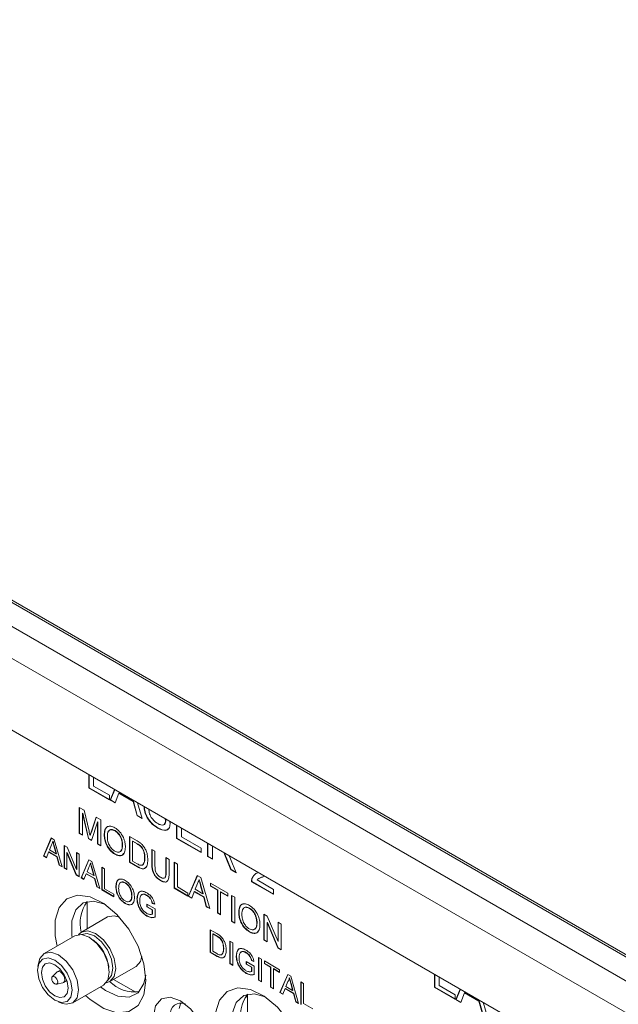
# Model space of a CAD drawing. Header units: millimetres. Extents: x 0 to 1727, y 0 to 1118.
# Tile 40 of 43: x 1368 to 1420, y 891 to 977. Entities that reach past the tile are written whole.
import ezdxf

# ---------------------------------------------------------------- set-up
doc = ezdxf.new("R2010")
doc.units = ezdxf.units.MM
doc.header["$LTSCALE"] = 2

msp = doc.modelspace()

# ---------------------------------------------------------------- linework, layer by layer
at = {"color": 7, "linetype": 'Continuous', "lineweight": 15}
for p, q in [((1280.443, 976.651), (1466.035, 869.511)), ((1280.683, 976.72), (1466.275, 869.58)), ((1278.647, 975.614), (1464.239, 868.474)), ((1463.042, 866.4), (1277.45, 973.54)), ((1270.757, 971.182), (1469.735, 856.314)), ((1472.13, 854.931), (1273.151, 969.799)), ((1374.453, 910.184), (1374.453, 911.319)), ((1374.477, 910.197), (1374.477, 911.305)), ((1374.863, 911.082), (1374.863, 910.334)), ((1374.477, 910.197), (1374.453, 910.184)), ((1376.241, 909.151), (1374.453, 910.184)), ((1376.241, 909.179), (1374.477, 910.197)), ((1374.863, 910.334), (1376.241, 909.538)), ((1376.291, 909.123), (1376.681, 910.033)), ((1376.314, 909.137), (1376.695, 910.024)), ((1376.241, 909.538), (1376.241, 909.151)), ((1377.056, 909.713), (1376.725, 908.872)), ((1377.08, 909.727), (1377.056, 909.713)), ((1378.295, 908.998), (1377.056, 909.713)), ((1378.319, 909.012), (1377.08, 909.727)), ((1373.621, 908.476), (1374.032, 908.239)), ((1373.621, 906.239), (1373.621, 908.476)), ((1373.645, 906.253), (1373.645, 908.462)), ((1376.314, 909.137), (1376.291, 909.123)), ((1376.725, 908.872), (1376.291, 909.123)), ((1376.734, 908.894), (1376.314, 909.137)), ((1378.319, 909.012), (1378.295, 908.998)), ((1378.625, 907.775), (1378.295, 908.998)), ((1378.649, 907.789), (1378.319, 909.012)), ((1378.67, 908.884), (1379.06, 907.524)), ((1373.918, 907.988), (1373.894, 907.974)), ((1374.408, 905.785), (1373.894, 907.974)), ((1373.894, 907.974), (1373.894, 906.082)), ((1374.432, 905.799), (1373.918, 907.988)), ((1374.032, 908.239), (1374.465, 906.419)), ((1374.647, 906.341), (1375.076, 907.636)), ((1374.671, 906.355), (1375.092, 907.627)), ((1375.076, 907.636), (1375.484, 907.401)), ((1378.649, 907.789), (1378.625, 907.775)), ((1379.06, 907.524), (1378.625, 907.775)), ((1379.051, 907.557), (1378.649, 907.789)), ((1375.21, 907.215), (1374.694, 905.62)), ((1375.234, 907.228), (1375.21, 907.215)), ((1375.21, 905.322), (1375.21, 907.215)), ((1375.234, 905.336), (1375.234, 907.228)), ((1375.484, 907.401), (1375.484, 905.164)), ((1380.462, 906.699), (1380.438, 906.685)), ((1381.108, 907.299), (1381.084, 907.285)), ((1381.473, 907.266), (1381.494, 907.071)), ((1382.053, 905.796), (1382.053, 906.932)), ((1382.076, 905.81), (1382.076, 906.918)), ((1382.462, 906.695), (1382.462, 905.947)), ((1370.517, 904.27), (1371.19, 905.839)), ((1370.541, 904.284), (1371.205, 905.831)), ((1371.19, 905.839), (1371.46, 905.683)), ((1373.645, 906.253), (1373.621, 906.239)), ((1373.894, 906.082), (1373.621, 906.239)), ((1373.894, 906.109), (1373.645, 906.253)), ((1374.432, 905.799), (1374.408, 905.785)), ((1374.694, 905.62), (1374.408, 905.785)), ((1374.701, 905.643), (1374.432, 905.799)), ((1374.576, 906.054), (1374.552, 906.04)), ((1374.671, 906.355), (1374.647, 906.341)), ((1375.806, 906.095), (1375.782, 906.081)), ((1376.727, 906.481), (1376.703, 906.467)), ((1377.967, 905.967), (1378.63, 905.585)), ((1377.967, 903.73), (1377.967, 905.967)), ((1377.991, 903.744), (1377.991, 905.953)), ((1382.076, 905.81), (1382.053, 905.796)), ((1384.176, 904.571), (1382.053, 905.796)), ((1384.176, 904.598), (1382.076, 905.81)), ((1382.462, 905.947), (1384.176, 904.958)), ((1371.209, 905.241), (1371.036, 904.799)), ((1371.349, 905.549), (1371.325, 905.535)), ((1371.474, 905.088), (1371.45, 905.074)), ((1371.614, 904.465), (1371.45, 905.074)), ((1371.46, 905.683), (1372.133, 903.338)), ((1371.638, 904.479), (1371.474, 905.088)), ((1372.314, 905.19), (1372.566, 905.045)), ((1372.314, 903.233), (1372.314, 905.19)), ((1372.338, 903.247), (1372.338, 905.177)), ((1372.566, 905.045), (1373.379, 903.115)), ((1375.234, 905.336), (1375.21, 905.322)), ((1375.484, 905.164), (1375.21, 905.322)), ((1375.484, 905.192), (1375.234, 905.336)), ((1377.37, 905.22), (1377.346, 905.206)), ((1378.264, 905.565), (1378.24, 905.551)), ((1378.24, 905.551), (1378.24, 903.831)), ((1378.633, 905.325), (1378.24, 905.551)), ((1378.657, 905.339), (1378.264, 905.565)), ((1378.657, 905.339), (1378.633, 905.325)), ((1378.977, 905.108), (1378.953, 905.094)), ((1384.176, 904.958), (1384.176, 904.571)), ((1384.735, 904.248), (1384.735, 905.383)), ((1384.759, 904.262), (1384.759, 905.369)), ((1385.144, 905.147), (1385.144, 904.011)), ((1370.541, 904.284), (1370.517, 904.27)), ((1370.771, 904.124), (1370.517, 904.27)), ((1370.78, 904.146), (1370.541, 904.284)), ((1370.964, 904.615), (1370.771, 904.124)), ((1370.988, 904.628), (1370.964, 904.615)), ((1371.686, 904.198), (1370.964, 904.615)), ((1371.71, 904.211), (1370.988, 904.628)), ((1371.036, 904.799), (1371.614, 904.465)), ((1371.638, 904.479), (1371.614, 904.465)), ((1371.71, 904.211), (1371.686, 904.198)), ((1371.879, 903.484), (1371.686, 904.198)), ((1371.903, 903.498), (1371.71, 904.211)), ((1372.577, 904.569), (1372.553, 904.556)), ((1373.365, 902.626), (1372.553, 904.556)), ((1372.553, 904.556), (1372.553, 903.095)), ((1373.389, 902.64), (1372.577, 904.569)), ((1373.379, 904.576), (1373.618, 904.438)), ((1373.379, 903.115), (1373.379, 904.576)), ((1373.403, 903.129), (1373.403, 904.562)), ((1373.618, 904.438), (1373.618, 902.48)), ((1376.724, 904.447), (1376.701, 904.433)), ((1379.307, 904.12), (1379.283, 904.106)), ((1379.904, 904.849), (1380.177, 904.691)), ((1379.904, 903.562), (1379.904, 904.849)), ((1379.928, 903.576), (1379.928, 904.835)), ((1380.177, 904.691), (1380.177, 903.419)), ((1381.121, 904.146), (1381.394, 903.989)), ((1381.121, 902.874), (1381.121, 904.146)), ((1381.145, 902.888), (1381.145, 904.133)), ((1384.759, 904.262), (1384.735, 904.248)), ((1385.144, 904.011), (1384.735, 904.248)), ((1385.144, 904.039), (1384.759, 904.262)), ((1386.376, 904.009), (1386.135, 904.575)), ((1386.4, 904.023), (1386.175, 904.552)), ((1386.613, 904.299), (1386.731, 904.022)), ((1371.903, 903.498), (1371.879, 903.484)), ((1372.133, 903.338), (1371.879, 903.484)), ((1372.123, 903.371), (1371.903, 903.498)), ((1372.338, 903.247), (1372.314, 903.233)), ((1372.553, 903.095), (1372.314, 903.233)), ((1372.553, 903.123), (1372.338, 903.247)), ((1373.777, 902.388), (1374.45, 903.957)), ((1373.801, 902.402), (1374.464, 903.949)), ((1374.469, 903.359), (1374.295, 902.917)), ((1374.45, 903.957), (1374.719, 903.802)), ((1374.609, 903.667), (1374.585, 903.654)), ((1374.733, 903.206), (1374.709, 903.193)), ((1374.719, 903.802), (1375.392, 901.456)), ((1374.898, 902.597), (1374.733, 903.206)), ((1375.573, 903.309), (1375.812, 903.171)), ((1375.573, 901.351), (1375.573, 903.309)), ((1375.597, 901.365), (1375.597, 903.295)), ((1377.991, 903.744), (1377.967, 903.73)), ((1378.661, 903.33), (1377.967, 903.73)), ((1378.685, 903.344), (1377.991, 903.744)), ((1378.24, 903.831), (1378.64, 903.6)), ((1378.685, 903.344), (1378.661, 903.33)), ((1379.121, 903.508), (1379.097, 903.494)), ((1379.928, 903.576), (1379.904, 903.562)), ((1381.394, 903.989), (1381.394, 902.702)), ((1381.841, 903.731), (1382.115, 903.573)), ((1381.841, 901.494), (1381.841, 903.731)), ((1381.865, 901.508), (1381.865, 903.717)), ((1382.115, 903.573), (1382.115, 901.594)), ((1386.4, 904.023), (1386.376, 904.009)), ((1386.738, 903.091), (1386.376, 904.009)), ((1386.762, 903.105), (1386.4, 904.023)), ((1386.731, 904.022), (1387.208, 902.82)), ((1373.389, 902.64), (1373.365, 902.626)), ((1373.618, 902.48), (1373.365, 902.626)), ((1373.403, 903.129), (1373.379, 903.115)), ((1373.618, 902.508), (1373.389, 902.64)), ((1373.801, 902.402), (1373.777, 902.388)), ((1374.031, 902.242), (1373.777, 902.388)), ((1374.039, 902.265), (1373.801, 902.402)), ((1374.223, 902.733), (1374.031, 902.242)), ((1374.247, 902.747), (1374.223, 902.733)), ((1374.946, 902.316), (1374.223, 902.733)), ((1374.97, 902.33), (1374.247, 902.747)), ((1374.295, 902.917), (1374.874, 902.583)), ((1374.874, 902.583), (1374.709, 903.193)), ((1374.898, 902.597), (1374.874, 902.583)), ((1375.812, 903.171), (1375.812, 901.439)), ((1381.145, 902.888), (1381.121, 902.874)), ((1383.066, 900.787), (1383.836, 902.579)), ((1383.09, 900.8), (1383.85, 902.571)), ((1383.836, 902.579), (1384.144, 902.402)), ((1384.144, 902.402), (1384.913, 899.721)), ((1386.762, 903.105), (1386.738, 903.091)), ((1387.208, 902.82), (1386.738, 903.091)), ((1387.194, 902.856), (1386.762, 903.105)), ((1389.615, 902.511), (1389.591, 902.497)), ((1374.97, 902.33), (1374.946, 902.316)), ((1375.139, 901.602), (1374.946, 902.316)), ((1375.163, 901.616), (1374.97, 902.33)), ((1375.163, 901.616), (1375.139, 901.602)), ((1375.392, 901.456), (1375.139, 901.602)), ((1375.383, 901.489), (1375.163, 901.616)), ((1376.814, 901.615), (1376.79, 901.602)), ((1377.621, 901.954), (1377.597, 901.94)), ((1380.678, 902.164), (1380.654, 902.151)), ((1381.865, 901.508), (1381.841, 901.494)), ((1383.033, 900.833), (1381.865, 901.508)), ((1382.115, 901.594), (1383.033, 901.064)), ((1383.857, 901.896), (1383.659, 901.391)), ((1384.014, 902.246), (1383.99, 902.232)), ((1384.156, 901.72), (1384.132, 901.706)), ((1384.32, 901.009), (1384.132, 901.706)), ((1384.344, 901.023), (1384.156, 901.72)), ((1384.971, 901.924), (1386.486, 901.05)), ((1384.971, 901.666), (1384.971, 901.924)), ((1384.995, 901.68), (1384.971, 901.666)), ((1385.592, 901.308), (1384.971, 901.666)), ((1384.995, 901.68), (1384.995, 901.91)), ((1385.615, 901.322), (1384.995, 901.68)), ((1388.558, 902.068), (1388.534, 902.054)), ((1390.434, 900.958), (1388.534, 902.054)), ((1390.434, 900.985), (1388.558, 902.068)), ((1388.597, 902.344), (1388.573, 902.33)), ((1389.013, 902.208), (1390.434, 901.388)), ((1389.17, 902.328), (1389.14, 902.311)), ((1375.597, 901.365), (1375.573, 901.351)), ((1376.617, 900.749), (1375.573, 901.351)), ((1376.617, 900.777), (1375.597, 901.365)), ((1375.812, 901.439), (1376.617, 900.975)), ((1376.617, 900.975), (1376.617, 900.749)), ((1378.183, 900.85), (1378.159, 900.836)), ((1379.481, 900.88), (1379.457, 900.866)), ((1383.033, 900.806), (1381.841, 901.494)), ((1383.033, 901.064), (1383.033, 900.806)), ((1383.09, 900.8), (1383.066, 900.787)), ((1383.356, 900.619), (1383.066, 900.787)), ((1383.365, 900.642), (1383.09, 900.8)), ((1383.577, 901.18), (1383.356, 900.619)), ((1383.601, 901.194), (1383.577, 901.18)), ((1384.403, 900.704), (1383.577, 901.18)), ((1384.426, 900.717), (1383.601, 901.194)), ((1383.659, 901.391), (1384.32, 901.009)), ((1384.344, 901.023), (1384.32, 901.009)), ((1384.426, 900.717), (1384.403, 900.704)), ((1384.623, 899.888), (1384.403, 900.704)), ((1384.647, 899.902), (1384.426, 900.717)), ((1385.615, 901.322), (1385.592, 901.308)), ((1385.592, 899.329), (1385.592, 901.308)), ((1385.615, 899.343), (1385.615, 901.322)), ((1385.889, 901.164), (1385.865, 901.15)), ((1386.486, 900.792), (1385.865, 901.15)), ((1385.865, 901.15), (1385.865, 899.171)), ((1386.486, 900.819), (1385.889, 901.164)), ((1386.486, 901.05), (1386.486, 900.792)), ((1386.808, 900.863), (1387.082, 900.706)), ((1386.808, 898.626), (1386.808, 900.863)), ((1386.832, 898.64), (1386.832, 900.849)), ((1387.082, 900.706), (1387.082, 898.469)), ((1390.434, 901.388), (1390.434, 900.958)), ((1374.306, 900.328), (1374.306, 897.983)), ((1377.618, 900.173), (1377.594, 900.16)), ((1378.64, 900.578), (1378.616, 900.564)), ((1379.485, 900.097), (1380.18, 899.696)), ((1379.485, 899.871), (1379.485, 900.097)), ((1379.509, 899.885), (1379.485, 899.871)), ((1379.941, 899.608), (1379.485, 899.871)), ((1379.509, 899.885), (1379.509, 900.083)), ((1379.965, 899.621), (1379.509, 899.885)), ((1379.958, 900.19), (1379.934, 900.176)), ((1380.153, 900.113), (1379.934, 900.176)), ((1380.176, 900.127), (1379.958, 900.19)), ((1384.647, 899.902), (1384.623, 899.888)), ((1384.913, 899.721), (1384.623, 899.888)), ((1384.903, 899.754), (1384.647, 899.902)), ((1376.063, 898.998), (1373.802, 897.693)), ((1379.504, 899.085), (1379.48, 899.071)), ((1379.965, 899.621), (1379.941, 899.608)), ((1379.941, 899.237), (1379.941, 899.608)), ((1379.965, 899.251), (1379.941, 899.237)), ((1379.965, 899.251), (1379.965, 899.621)), ((1380.18, 899.696), (1380.18, 898.971)), ((1385.615, 899.343), (1385.592, 899.329)), ((1385.865, 899.171), (1385.592, 899.329)), ((1385.865, 899.199), (1385.615, 899.343)), ((1387.453, 899.371), (1387.429, 899.357)), ((1388.375, 899.757), (1388.351, 899.743)), ((1389.615, 899.243), (1389.904, 899.077)), ((1389.615, 897.006), (1389.615, 899.243)), ((1389.639, 897.02), (1389.639, 899.229)), ((1389.904, 899.077), (1390.832, 896.871)), ((1386.832, 898.64), (1386.808, 898.626)), ((1387.082, 898.469), (1386.808, 898.626)), ((1387.082, 898.496), (1386.832, 898.64)), ((1389.018, 898.496), (1388.994, 898.482)), ((1389.912, 898.532), (1389.888, 898.518)), ((1390.816, 896.313), (1389.888, 898.518)), ((1389.888, 898.518), (1389.888, 896.849)), ((1390.84, 896.327), (1389.912, 898.532)), ((1390.832, 898.541), (1391.105, 898.383)), ((1390.832, 896.871), (1390.832, 898.541)), ((1390.856, 896.885), (1390.856, 898.527)), ((1391.105, 898.383), (1391.105, 896.146)), ((1373.24, 897.368), (1370.583, 895.834)), ((1384.954, 897.893), (1385.533, 897.559)), ((1384.954, 895.936), (1384.954, 897.893)), ((1384.978, 895.95), (1384.978, 897.88)), ((1385.217, 897.543), (1385.193, 897.53)), ((1385.193, 897.53), (1385.193, 896.024)), ((1385.536, 897.331), (1385.193, 897.53)), ((1385.56, 897.345), (1385.217, 897.543)), ((1385.56, 897.345), (1385.536, 897.331)), ((1388.372, 897.723), (1388.348, 897.709)), ((1374.895, 896.948), (1374.804, 897.021)), ((1385.84, 897.143), (1385.817, 897.129)), ((1386.67, 896.902), (1386.91, 896.764)), ((1386.67, 894.945), (1386.67, 896.902)), ((1386.694, 894.959), (1386.694, 896.889)), ((1386.91, 896.764), (1386.91, 894.807)), ((1389.639, 897.02), (1389.615, 897.006)), ((1389.888, 896.849), (1389.615, 897.006)), ((1389.888, 896.876), (1389.639, 897.02)), ((1390.856, 896.885), (1390.832, 896.871)), ((1384.978, 895.95), (1384.954, 895.936)), ((1385.561, 895.586), (1384.954, 895.936)), ((1385.585, 895.599), (1384.978, 895.95)), ((1385.193, 896.024), (1385.542, 895.822)), ((1385.585, 895.599), (1385.561, 895.586)), ((1385.966, 895.743), (1385.943, 895.73)), ((1386.129, 896.279), (1386.105, 896.265)), ((1387.238, 895.615), (1387.214, 895.601)), ((1388.079, 895.916), (1388.055, 895.903)), ((1390.84, 896.327), (1390.816, 896.313)), ((1391.105, 896.146), (1390.816, 896.313)), ((1391.105, 896.174), (1390.84, 896.327)), ((1370.106, 895.085), (1370.032, 894.706)), ((1376.193, 894.614), (1376.176, 894.729)), ((1376.274, 893.41), (1378.535, 894.716)), ((1386.694, 894.959), (1386.67, 894.945)), ((1386.91, 894.807), (1386.67, 894.945)), ((1386.91, 894.835), (1386.694, 894.959)), ((1388.083, 895.133), (1388.778, 894.732)), ((1388.083, 894.908), (1388.083, 895.133)), ((1388.107, 894.921), (1388.083, 894.908)), ((1388.539, 894.644), (1388.083, 894.908)), ((1388.107, 894.921), (1388.107, 895.12)), ((1388.563, 894.658), (1388.107, 894.921)), ((1388.556, 895.226), (1388.532, 895.213)), ((1388.751, 895.15), (1388.532, 895.213)), ((1388.774, 895.164), (1388.556, 895.226)), ((1388.778, 894.732), (1388.778, 894.008)), ((1389.148, 895.472), (1389.387, 895.334)), ((1389.148, 893.515), (1389.148, 895.472)), ((1389.172, 893.529), (1389.172, 895.458)), ((1389.387, 895.334), (1389.387, 893.377)), ((1389.648, 895.184), (1390.973, 894.419)), ((1389.648, 894.958), (1389.648, 895.184)), ((1389.672, 894.972), (1389.648, 894.958)), ((1390.191, 894.644), (1389.648, 894.958)), ((1389.672, 894.972), (1389.672, 895.17)), ((1390.215, 894.658), (1389.672, 894.972)), ((1371.668, 894.223), (1371.287, 893.811)), ((1372.011, 894.43), (1371.711, 894.258)), ((1388.102, 894.121), (1388.078, 894.108)), ((1388.563, 894.658), (1388.539, 894.644)), ((1388.539, 894.273), (1388.539, 894.644)), ((1388.563, 894.287), (1388.539, 894.273)), ((1388.563, 894.287), (1388.563, 894.658)), ((1390.215, 894.658), (1390.191, 894.644)), ((1390.191, 892.913), (1390.191, 894.644)), ((1390.215, 892.927), (1390.215, 894.658)), ((1390.454, 894.52), (1390.43, 894.506)), ((1390.973, 894.193), (1390.43, 894.506)), ((1390.43, 894.506), (1390.43, 892.775)), ((1390.973, 894.22), (1390.454, 894.52)), ((1390.973, 894.419), (1390.973, 894.193)), ((1391.002, 892.445), (1391.675, 894.013)), ((1391.026, 892.458), (1391.689, 894.005)), ((1391.675, 894.013), (1391.945, 893.858)), ((1391.945, 893.858), (1392.618, 891.512)), ((1404.387, 892.903), (1404.387, 894.038)), ((1404.411, 892.917), (1404.411, 894.024)), ((1371.655, 893.173), (1372.202, 893.297)), ((1372.254, 893.318), (1372.553, 893.491)), ((1373.055, 891.552), (1375.712, 893.086)), ((1376.586, 893.59), (1378.51, 892.48)), ((1389.172, 893.529), (1389.148, 893.515)), ((1389.387, 893.377), (1389.148, 893.515)), ((1389.387, 893.405), (1389.172, 893.529)), ((1391.694, 893.415), (1391.521, 892.973)), ((1391.521, 892.973), (1392.099, 892.639)), ((1391.834, 893.724), (1391.81, 893.71)), ((1391.958, 893.263), (1391.934, 893.249)), ((1392.099, 892.639), (1391.934, 893.249)), ((1392.123, 892.653), (1391.958, 893.263)), ((1392.799, 893.365), (1393.038, 893.227)), ((1392.799, 891.407), (1392.799, 893.365)), ((1392.823, 891.421), (1392.823, 893.351)), ((1393.038, 893.227), (1393.038, 891.495)), ((1404.797, 893.802), (1404.797, 893.054)), ((1404.797, 893.054), (1406.175, 892.258)), ((1388.195, 892.31), (1388.195, 889.965)), ((1390.215, 892.927), (1390.191, 892.913)), ((1390.43, 892.775), (1390.191, 892.913)), ((1390.43, 892.802), (1390.215, 892.927)), ((1391.026, 892.458), (1391.002, 892.445)), ((1391.256, 892.298), (1391.002, 892.445)), ((1391.265, 892.321), (1391.026, 892.458)), ((1391.449, 892.789), (1391.256, 892.298)), ((1391.472, 892.803), (1391.449, 892.789)), ((1392.171, 892.372), (1391.449, 892.789)), ((1392.195, 892.386), (1391.472, 892.803)), ((1392.123, 892.653), (1392.099, 892.639)), ((1392.195, 892.386), (1392.171, 892.372)), ((1392.364, 891.658), (1392.171, 892.372)), ((1392.388, 891.672), (1392.195, 892.386)), ((1404.411, 892.917), (1404.387, 892.903)), ((1406.175, 891.871), (1404.387, 892.903)), ((1406.175, 891.898), (1404.411, 892.917)), ((1406.175, 892.258), (1406.175, 891.871)), ((1406.225, 891.842), (1406.615, 892.752)), ((1406.249, 891.856), (1406.629, 892.744)), ((1406.99, 892.433), (1406.66, 891.591)), ((1407.014, 892.447), (1406.99, 892.433)), ((1408.229, 891.718), (1406.99, 892.433)), ((1408.253, 891.731), (1407.014, 892.447)), ((1371.803, 891.639), (1372.168, 891.514)), ((1382.777, 891.383), (1382.777, 891.465)), ((1387.93, 891.956), (1388.195, 892.109)), ((1392.388, 891.672), (1392.364, 891.658)), ((1392.618, 891.512), (1392.364, 891.658)), ((1392.608, 891.545), (1392.388, 891.672)), ((1393.038, 891.495), (1393.842, 891.031)), ((1406.249, 891.856), (1406.225, 891.842)), ((1406.66, 891.591), (1406.225, 891.842)), ((1406.668, 891.614), (1406.249, 891.856)), ((1408.253, 891.731), (1408.229, 891.718)), ((1408.559, 890.494), (1408.229, 891.718)), ((1408.583, 890.508), (1408.253, 891.731)), ((1408.604, 891.604), (1408.994, 890.243))]:
    msp.add_line(p, q, dxfattribs=at)
at = {"color": 7, "linetype": 'Continuous', "lineweight": 15, "flags": 128}
for points in [[(1371.701, 896.48), (1371.536, 897.361), (1371.536, 898.721), (1371.883, 899.82), (1372.547, 900.561), (1373.467, 900.877), (1374.564, 900.741), (1375.738, 900.165), (1376.887, 899.199), (1377.907, 897.93), (1378.708, 896.471), (1379.219, 894.95), (1379.394, 893.504), (1379.394, 893.504)], [(1375.821, 900.109), (1374.863, 900.368), (1373.972, 900.211), (1373.318, 899.618), (1372.973, 898.655), (1372.973, 897.426), (1373.002, 897.231)], [(1376.063, 898.998), (1376.63, 899.108), (1377.091, 898.981)], [(1373.24, 897.368), (1373.807, 897.478), (1374.476, 897.246), (1375.145, 896.706), (1375.712, 895.941), (1376.091, 895.067), (1376.224, 894.218)], [(1373.553, 897.474), (1373.802, 897.693), (1374.369, 897.803), (1375.038, 897.57), (1375.707, 897.03), (1376.274, 896.265), (1376.653, 895.392), (1376.786, 894.542), (1376.653, 893.847), (1376.274, 893.41), (1375.961, 893.304)], [(1373.817, 897.477), (1374.312, 897.564), (1374.928, 897.349), (1375.545, 896.851), (1376.068, 896.146), (1376.417, 895.341), (1376.54, 894.558), (1376.417, 893.916), (1376.095, 893.531)], [(1370.106, 895.085), (1370.204, 895.398), (1370.583, 895.834), (1371.15, 895.945), (1371.819, 895.712), (1372.488, 895.172), (1373.056, 894.407), (1373.435, 893.534), (1373.568, 892.684), (1373.435, 891.988), (1373.056, 891.552), (1372.488, 891.442), (1372.168, 891.514)], [(1379.035, 895.614), (1378.914, 895.152), (1378.535, 894.716), (1378.535, 894.716)], [(1371.504, 895.245), (1372.078, 894.781), (1372.566, 894.124), (1372.891, 893.374), (1373.005, 892.644), (1372.891, 892.047), (1372.566, 891.672), (1372.078, 891.577), (1371.504, 891.777), (1370.929, 892.241), (1370.442, 892.898), (1370.116, 893.648), (1370.002, 894.378), (1370.116, 894.976), (1370.442, 895.35), (1370.929, 895.445), (1371.504, 895.245)], [(1372.669, 892.838), (1372.581, 892.374), (1372.328, 892.083), (1371.95, 892.01), (1371.504, 892.165), (1371.058, 892.525), (1370.679, 893.035), (1370.427, 893.618), (1370.338, 894.184), (1370.427, 894.648), (1370.679, 894.939), (1371.058, 895.012), (1371.504, 894.857), (1371.95, 894.497), (1372.328, 893.987), (1372.581, 893.405), (1372.669, 892.838)], [(1371.239, 893.664), (1371.26, 893.769), (1371.317, 893.835), (1371.403, 893.851), (1371.504, 893.816), (1371.605, 893.735), (1371.691, 893.619), (1371.748, 893.487), (1371.768, 893.359), (1371.748, 893.253), (1371.691, 893.187), (1371.605, 893.171), (1371.504, 893.206), (1371.403, 893.288), (1371.317, 893.403), (1371.26, 893.535), (1371.239, 893.664)], [(1371.668, 894.223), (1371.711, 894.258), (1371.836, 894.282), (1371.983, 894.231), (1372.129, 894.112), (1372.254, 893.944), (1372.337, 893.753), (1372.366, 893.566), (1372.337, 893.413), (1372.254, 893.318), (1372.202, 893.297)], [(1375.474, 892.949), (1375.895, 892.634), (1376.955, 892.123), (1377.93, 892.054), (1378.713, 892.434), (1379.219, 893.223), (1379.376, 893.95)], [(1376.224, 894.218), (1376.091, 893.522), (1375.712, 893.086), (1375.712, 893.086)], [(1379.394, 893.504), (1379.219, 892.261), (1378.708, 891.33), (1377.907, 890.796), (1376.887, 890.704), (1375.738, 891.065), (1374.564, 891.844), (1374.173, 892.198)], [(1385.591, 888.462), (1385.425, 889.343), (1385.425, 890.703), (1385.773, 891.802), (1386.436, 892.543), (1387.357, 892.859), (1388.453, 892.723), (1389.628, 892.147), (1390.776, 891.181), (1391.796, 889.912), (1392.597, 888.453), (1393.108, 886.932), (1393.284, 885.486), (1393.284, 885.486)], [(1389.71, 892.091), (1388.752, 892.35), (1387.861, 892.192), (1387.208, 891.6), (1386.862, 890.637), (1386.862, 889.408), (1386.892, 889.213)], [(1383.906, 886.108), (1383.281, 886.026), (1382.388, 886.337), (1381.494, 887.058), (1380.737, 888.08), (1380.231, 889.246), (1380.053, 890.381), (1380.231, 891.31), (1380.737, 891.893), (1381.494, 892.04), (1382.388, 891.729), (1383.281, 891.008), (1384.039, 889.986), (1384.545, 888.819), (1384.712, 887.954)], [(1382.421, 891.534), (1382.391, 891.473), (1382.282, 891.066)]]:
    msp.add_lwpolyline(points, dxfattribs=at)
at = {"color": 7, "linetype": 'Continuous', "lineweight": 15}
for centre, radius, start, end in [((1376.861, 898.451), 3.175, 143.80886, 194.06492), ((1372.569, 894.126), 3.657, 9.49116, 50.50354), ((1378.415, 895.546), 3.048, 224.79745, 277.31803), ((1390.743, 890.433), 3.168, 143.53728, 194.0923), ((1382.432, 890.591), 0.94, 68.21122, 184.32781)]:
    msp.add_arc(centre, radius, start, end, dxfattribs=at)
for points, knots in [([(1380.438, 906.685), (1380.269, 906.793), (1379.931, 907.008), (1379.506, 907.534), (1379.267, 908.108), (1379.236, 908.431), (1379.221, 908.592)], [0, 0, 0, 0, 0.280815, 0.559564, 0.77962, 1, 1, 1, 1]), ([(1380.462, 906.699), (1380.293, 906.807), (1379.955, 907.022), (1379.53, 907.548), (1379.291, 908.122), (1379.26, 908.445), (1379.245, 908.606)], [0, 0, 0, 0, 0.280815, 0.559564, 0.77962, 1, 1, 1, 1]), ([(1379.631, 908.356), (1379.648, 908.218), (1379.68, 907.944), (1379.896, 907.541), (1380.16, 907.254), (1380.333, 907.14), (1380.42, 907.083)], [0, 0, 0, 0, 0.280632, 0.558672, 0.779197, 1, 1, 1, 1]), ([(1381.084, 907.285), (1381.083, 907.346), (1381.081, 907.422), (1381.044, 907.502), (1381.036, 907.518)], [0, 0, 0, 0, 0.797984, 1, 1, 1, 1]), ([(1381.108, 907.299), (1381.108, 907.36), (1381.108, 907.424), (1381.078, 907.491), (1381.076, 907.495)], [0, 0, 0, 0, 0.9435869, 1, 1, 1, 1]), ([(1375.782, 906.081), (1375.791, 906.243), (1375.81, 906.567), (1376.036, 906.843), (1376.36, 906.892), (1376.588, 906.782), (1376.702, 906.726)], [0, 0, 0, 0, 0.28057, 0.559575, 0.77956, 1, 1, 1, 1]), ([(1375.806, 906.095), (1375.816, 906.254), (1375.838, 906.572), (1376.011, 906.836), (1376.176, 906.845), (1376.215, 906.848)], [0, 0, 0, 0, 0.434842, 0.867257, 1, 1, 1, 1]), ([(1376.702, 906.726), (1376.844, 906.625), (1377.129, 906.422), (1377.443, 905.924), (1377.597, 905.446), (1377.612, 905.179), (1377.619, 905.046)], [0, 0, 0, 0, 0.279565, 0.558586, 0.779088, 1, 1, 1, 1]), ([(1380.42, 907.083), (1380.508, 907.039), (1380.681, 906.951), (1380.906, 906.945), (1381.054, 907.066), (1381.074, 907.212), (1381.084, 907.285)], [0, 0, 0, 0, 0.280915, 0.560812, 0.780503, 1, 1, 1, 1]), ([(1381.494, 907.071), (1381.47, 906.921), (1381.424, 906.621), (1381.03, 906.422), (1380.663, 906.586), (1380.438, 906.685)], [0, 0, 0, 0, 0.279941, 0.56008, 1, 1, 1, 1]), ([(1381.382, 906.67), (1381.295, 906.602), (1381.062, 906.418), (1380.694, 906.59), (1380.462, 906.699)], [0, 0, 0, 0, 0.370583, 1, 1, 1, 1]), ([(1380.918, 906.986), (1380.923, 906.986), (1380.99, 906.984), (1381.076, 907.087), (1381.097, 907.228), (1381.108, 907.299)], [0, 0, 0, 0, 0.044868, 0.522646, 1, 1, 1, 1]), ([(1374.465, 906.419), (1374.482, 906.349), (1374.511, 906.222), (1374.54, 906.096), (1374.552, 906.04)], [0, 0, 0, 0, 0.5600006, 1, 1, 1, 1]), ([(1374.552, 906.04), (1374.57, 906.097), (1374.601, 906.198), (1374.633, 906.297), (1374.647, 906.341)], [0, 0, 0, 0, 0.559999, 1, 1, 1, 1]), ([(1374.576, 906.054), (1374.594, 906.111), (1374.625, 906.211), (1374.657, 906.311), (1374.671, 906.355)], [0, 0, 0, 0, 0.559999, 1, 1, 1, 1]), ([(1376.701, 904.433), (1376.561, 904.532), (1376.281, 904.731), (1375.971, 905.215), (1375.81, 905.685), (1375.791, 905.949), (1375.782, 906.081)], [0, 0, 0, 0, 0.279601, 0.558765, 0.77931, 1, 1, 1, 1]), ([(1376.724, 904.447), (1376.584, 904.546), (1376.305, 904.745), (1375.995, 905.229), (1375.834, 905.699), (1375.815, 905.963), (1375.806, 906.095)], [0, 0, 0, 0, 0.279601, 0.558765, 0.77931, 1, 1, 1, 1]), ([(1376.703, 906.467), (1376.594, 906.513), (1376.377, 906.605), (1376.079, 906.439), (1376.064, 906.117), (1376.055, 905.92)], [0, 0, 0, 0, 0.280129, 0.559652, 1, 1, 1, 1]), ([(1376.055, 905.92), (1376.061, 905.796), (1376.075, 905.55), (1376.231, 905.168), (1376.455, 904.859), (1376.618, 904.747), (1376.699, 904.692)], [0, 0, 0, 0, 0.280657, 0.559885, 0.779846, 1, 1, 1, 1]), ([(1376.727, 906.481), (1376.622, 906.523), (1376.412, 906.608), (1376.196, 906.549), (1376.175, 906.423), (1376.173, 906.41)], [0, 0, 0, 0, 0.472222, 0.943422, 1, 1, 1, 1]), ([(1377.346, 905.206), (1377.34, 905.332), (1377.326, 905.583), (1377.181, 905.975), (1376.952, 906.294), (1376.786, 906.41), (1376.703, 906.467)], [0, 0, 0, 0, 0.280796, 0.560069, 0.779983, 1, 1, 1, 1]), ([(1377.37, 905.22), (1377.364, 905.346), (1377.35, 905.597), (1377.205, 905.989), (1376.976, 906.307), (1376.81, 906.423), (1376.727, 906.481)], [0, 0, 0, 0, 0.280796, 0.560069, 0.779983, 1, 1, 1, 1]), ([(1371.325, 905.535), (1371.309, 905.475), (1371.28, 905.367), (1371.231, 905.279), (1371.209, 905.241)], [0, 0, 0, 0, 0.5599189, 1, 1, 1, 1]), ([(1371.45, 905.074), (1371.426, 905.16), (1371.385, 905.314), (1371.343, 905.468), (1371.325, 905.535)], [0, 0, 0, 0, 0.559999, 1, 1, 1, 1]), ([(1371.474, 905.088), (1371.45, 905.174), (1371.409, 905.328), (1371.367, 905.482), (1371.349, 905.549)], [0, 0, 0, 0, 0.559999, 1, 1, 1, 1]), ([(1376.699, 904.692), (1376.806, 904.646), (1377.018, 904.555), (1377.238, 904.683), (1377.335, 904.924), (1377.342, 905.112), (1377.346, 905.206)], [0, 0, 0, 0, 0.279099, 0.55819, 0.778807, 1, 1, 1, 1]), ([(1377.619, 905.046), (1377.607, 904.889), (1377.583, 904.576), (1377.357, 904.309), (1377.034, 904.278), (1376.812, 904.381), (1376.701, 904.433)], [0, 0, 0, 0, 0.280352, 0.5595, 0.779634, 1, 1, 1, 1]), ([(1377.095, 904.649), (1377.154, 904.669), (1377.279, 904.711), (1377.357, 904.942), (1377.366, 905.127), (1377.37, 905.22)], [0, 0, 0, 0, 0.308775, 0.653936, 1, 1, 1, 1]), ([(1378.63, 905.585), (1378.694, 905.547), (1378.809, 905.481), (1378.922, 905.393), (1378.972, 905.355)], [0, 0, 0, 0, 0.560192, 1, 1, 1, 1]), ([(1378.953, 905.094), (1378.894, 905.144), (1378.789, 905.235), (1378.681, 905.297), (1378.633, 905.325)], [0, 0, 0, 0, 0.559265, 1, 1, 1, 1]), ([(1378.977, 905.108), (1378.918, 905.158), (1378.813, 905.249), (1378.705, 905.311), (1378.657, 905.339)], [0, 0, 0, 0, 0.559265, 1, 1, 1, 1]), ([(1379.283, 904.106), (1379.275, 904.288), (1379.263, 904.543), (1379.108, 904.899), (1379.005, 905.029), (1378.953, 905.094)], [0, 0, 0, 0, 0.5591504, 0.7800433, 1, 1, 1, 1]), ([(1378.972, 905.355), (1379.029, 905.303), (1379.132, 905.21), (1379.216, 905.087), (1379.254, 905.032)], [0, 0, 0, 0, 0.559853, 1, 1, 1, 1]), ([(1379.307, 904.12), (1379.299, 904.302), (1379.286, 904.557), (1379.132, 904.913), (1379.029, 905.043), (1378.977, 905.108)], [0, 0, 0, 0, 0.5591504, 0.7800433, 1, 1, 1, 1]), ([(1379.254, 905.032), (1379.31, 904.931), (1379.424, 904.729), (1379.535, 904.346), (1379.548, 904.096), (1379.557, 903.943)], [0, 0, 0, 0, 0.279769, 0.559928, 1, 1, 1, 1]), ([(1377.454, 904.483), (1377.42, 904.432), (1377.331, 904.299), (1377.054, 904.296), (1376.834, 904.397), (1376.724, 904.447)], [0, 0, 0, 0, 0.238441, 0.61902, 1, 1, 1, 1]), ([(1379.097, 903.494), (1379.162, 903.581), (1379.278, 903.736), (1379.282, 903.993), (1379.283, 904.106)], [0, 0, 0, 0, 0.557453, 1, 1, 1, 1]), ([(1379.121, 903.508), (1379.186, 903.595), (1379.302, 903.75), (1379.306, 904.006), (1379.307, 904.12)], [0, 0, 0, 0, 0.557453, 1, 1, 1, 1]), ([(1374.585, 903.654), (1374.569, 903.593), (1374.54, 903.485), (1374.491, 903.397), (1374.469, 903.359)], [0, 0, 0, 0, 0.5599189, 1, 1, 1, 1]), ([(1374.709, 903.193), (1374.686, 903.279), (1374.644, 903.432), (1374.603, 903.586), (1374.585, 903.654)], [0, 0, 0, 0, 0.559996, 1, 1, 1, 1]), ([(1374.733, 903.206), (1374.71, 903.293), (1374.668, 903.446), (1374.627, 903.6), (1374.609, 903.667)], [0, 0, 0, 0, 0.559996, 1, 1, 1, 1]), ([(1378.64, 903.6), (1378.734, 903.546), (1378.901, 903.45), (1379.037, 903.481), (1379.097, 903.494)], [0, 0, 0, 0, 0.561853, 1, 1, 1, 1]), ([(1379.557, 903.943), (1379.547, 903.786), (1379.527, 903.471), (1379.33, 903.164), (1378.996, 903.153), (1378.773, 903.271), (1378.661, 903.33)], [0, 0, 0, 0, 0.28084, 0.559951, 0.77907, 1, 1, 1, 1]), ([(1379.396, 903.338), (1379.37, 903.29), (1379.294, 903.155), (1379.015, 903.173), (1378.795, 903.287), (1378.685, 903.344)], [0, 0, 0, 0, 0.211153, 0.603953, 1, 1, 1, 1]), ([(1380.654, 902.151), (1380.531, 902.23), (1380.285, 902.387), (1379.996, 902.818), (1379.913, 903.225), (1379.907, 903.45), (1379.904, 903.562)], [0, 0, 0, 0, 0.280728, 0.557904, 0.778403, 1, 1, 1, 1]), ([(1380.678, 902.164), (1380.555, 902.244), (1380.309, 902.401), (1380.02, 902.832), (1379.937, 903.239), (1379.931, 903.463), (1379.928, 903.576)], [0, 0, 0, 0, 0.280728, 0.557904, 0.778403, 1, 1, 1, 1]), ([(1380.177, 903.419), (1380.178, 903.324), (1380.18, 903.135), (1380.251, 902.828), (1380.438, 902.578), (1380.568, 902.492), (1380.633, 902.45)], [0, 0, 0, 0, 0.281788, 0.560122, 0.779383, 1, 1, 1, 1]), ([(1380.633, 902.45), (1380.689, 902.42), (1380.803, 902.36), (1380.97, 902.333), (1381.12, 902.49), (1381.121, 902.716), (1381.121, 902.874)], [0, 0, 0, 0, 0.18756, 0.374239, 0.559722, 1, 1, 1, 1]), ([(1381.394, 902.702), (1381.392, 902.562), (1381.388, 902.286), (1381.226, 902.013), (1380.94, 902.003), (1380.749, 902.101), (1380.654, 902.151)], [0, 0, 0, 0, 0.281627, 0.559157, 0.778983, 1, 1, 1, 1]), ([(1380.967, 902.371), (1380.972, 902.37), (1381.031, 902.363), (1381.138, 902.52), (1381.142, 902.736), (1381.145, 902.888)], [0, 0, 0, 0, 0.030889, 0.318144, 1, 1, 1, 1]), ([(1388.573, 902.33), (1388.665, 902.488), (1388.804, 902.73), (1389.044, 902.817), (1389.128, 902.847)], [0, 0, 0, 0, 0.652518, 1, 1, 1, 1]), ([(1388.597, 902.344), (1388.685, 902.507), (1388.794, 902.709), (1388.984, 902.786), (1389.02, 902.801)], [0, 0, 0, 0, 0.8077253, 1, 1, 1, 1]), ([(1389.591, 902.497), (1389.522, 902.471), (1389.408, 902.428), (1389.25, 902.366), (1389.119, 902.308), (1389.048, 902.242), (1389.013, 902.208)], [0, 0, 0, 0, 0.3400363, 0.5600627, 0.7800862, 1, 1, 1, 1]), ([(1389.615, 902.511), (1389.546, 902.485), (1389.432, 902.441), (1389.28, 902.385), (1389.203, 902.344), (1389.168, 902.325)], [0, 0, 0, 0, 0.456702, 0.752219, 1, 1, 1, 1]), ([(1376.79, 901.602), (1376.799, 901.744), (1376.815, 902.027), (1377.013, 902.269), (1377.296, 902.311), (1377.496, 902.215), (1377.595, 902.166)], [0, 0, 0, 0, 0.28057, 0.559578, 0.779561, 1, 1, 1, 1]), ([(1377.594, 900.16), (1377.472, 900.246), (1377.227, 900.42), (1376.956, 900.844), (1376.815, 901.255), (1376.799, 901.486), (1376.79, 901.602)], [0, 0, 0, 0, 0.279598, 0.558764, 0.779311, 1, 1, 1, 1]), ([(1376.814, 901.615), (1376.824, 901.755), (1376.842, 902.033), (1376.999, 902.267), (1377.15, 902.275), (1377.19, 902.277)], [0, 0, 0, 0, 0.424755, 0.847144, 1, 1, 1, 1]), ([(1377.618, 900.173), (1377.496, 900.26), (1377.251, 900.434), (1376.98, 900.858), (1376.839, 901.269), (1376.823, 901.5), (1376.814, 901.615)], [0, 0, 0, 0, 0.279598, 0.558764, 0.779311, 1, 1, 1, 1]), ([(1377.597, 901.94), (1377.502, 901.98), (1377.311, 902.06), (1377.05, 901.915), (1377.037, 901.633), (1377.029, 901.46)], [0, 0, 0, 0, 0.280126, 0.559653, 1, 1, 1, 1]), ([(1377.621, 901.954), (1377.523, 901.997), (1377.344, 902.078), (1377.229, 901.986), (1377.177, 901.944)], [0, 0, 0, 0, 0.546482, 1, 1, 1, 1]), ([(1377.595, 902.166), (1377.72, 902.077), (1377.969, 901.9), (1378.244, 901.465), (1378.379, 901.046), (1378.392, 900.813), (1378.398, 900.696)], [0, 0, 0, 0, 0.279567, 0.558583, 0.779088, 1, 1, 1, 1]), ([(1378.159, 900.836), (1378.154, 900.946), (1378.142, 901.166), (1378.015, 901.509), (1377.815, 901.788), (1377.669, 901.889), (1377.597, 901.94)], [0, 0, 0, 0, 0.280798, 0.560069, 0.779982, 1, 1, 1, 1]), ([(1378.183, 900.85), (1378.178, 900.96), (1378.166, 901.18), (1378.039, 901.523), (1377.839, 901.802), (1377.693, 901.903), (1377.621, 901.954)], [0, 0, 0, 0, 0.280798, 0.560069, 0.779982, 1, 1, 1, 1]), ([(1381.303, 902.198), (1381.276, 902.144), (1381.211, 902.01), (1380.96, 902.021), (1380.772, 902.117), (1380.678, 902.164)], [0, 0, 0, 0, 0.252912, 0.625448, 1, 1, 1, 1]), ([(1383.99, 902.232), (1383.971, 902.163), (1383.938, 902.04), (1383.882, 901.94), (1383.857, 901.896)], [0, 0, 0, 0, 0.559911, 1, 1, 1, 1]), ([(1384.132, 901.706), (1384.105, 901.804), (1384.058, 901.98), (1384.01, 902.155), (1383.99, 902.232)], [0, 0, 0, 0, 0.560005, 1, 1, 1, 1]), ([(1384.156, 901.72), (1384.129, 901.818), (1384.082, 901.993), (1384.034, 902.169), (1384.014, 902.246)], [0, 0, 0, 0, 0.560005, 1, 1, 1, 1]), ([(1388.534, 902.054), (1388.536, 902.111), (1388.537, 902.211), (1388.562, 902.294), (1388.573, 902.33)], [0, 0, 0, 0, 0.559956, 1, 1, 1, 1]), ([(1388.558, 902.068), (1388.559, 902.125), (1388.561, 902.225), (1388.586, 902.308), (1388.597, 902.344)], [0, 0, 0, 0, 0.559956, 1, 1, 1, 1]), ([(1377.029, 901.46), (1377.035, 901.352), (1377.047, 901.137), (1377.183, 900.802), (1377.38, 900.533), (1377.522, 900.435), (1377.593, 900.386)], [0, 0, 0, 0, 0.280657, 0.559885, 0.77985, 1, 1, 1, 1]), ([(1377.593, 900.386), (1377.686, 900.346), (1377.872, 900.266), (1378.065, 900.379), (1378.149, 900.59), (1378.156, 900.754), (1378.159, 900.836)], [0, 0, 0, 0, 0.2791, 0.558194, 0.778808, 1, 1, 1, 1]), ([(1378.398, 900.696), (1378.388, 900.559), (1378.366, 900.285), (1378.169, 900.051), (1377.886, 900.024), (1377.692, 900.114), (1377.594, 900.16)], [0, 0, 0, 0, 0.280352, 0.5595, 0.779636, 1, 1, 1, 1]), ([(1377.942, 900.351), (1377.994, 900.368), (1378.104, 900.405), (1378.172, 900.607), (1378.18, 900.769), (1378.183, 900.85)], [0, 0, 0, 0, 0.308778, 0.653936, 1, 1, 1, 1]), ([(1378.616, 900.564), (1378.628, 900.705), (1378.653, 900.986), (1378.857, 901.232), (1379.158, 901.239), (1379.36, 901.139), (1379.461, 901.089)], [0, 0, 0, 0, 0.280344, 0.5593096, 0.779318, 1, 1, 1, 1]), ([(1378.64, 900.578), (1378.653, 900.716), (1378.68, 900.992), (1378.837, 901.228), (1378.99, 901.222), (1379.026, 901.221)], [0, 0, 0, 0, 0.43351, 0.864889, 1, 1, 1, 1]), ([(1378.918, 900.791), (1378.897, 900.731), (1378.861, 900.625), (1378.857, 900.494), (1378.855, 900.436)], [0, 0, 0, 0, 0.559778, 1, 1, 1, 1]), ([(1379.457, 900.866), (1379.393, 900.899), (1379.267, 900.964), (1379.103, 900.971), (1378.985, 900.906), (1378.94, 900.829), (1378.918, 900.791)], [0, 0, 0, 0, 0.280277, 0.559955, 0.779846, 1, 1, 1, 1]), ([(1379.481, 900.88), (1379.418, 900.912), (1379.292, 900.976), (1379.131, 900.989), (1379.061, 900.94), (1379.033, 900.92)], [0, 0, 0, 0, 0.376552, 0.752298, 1, 1, 1, 1]), ([(1379.934, 900.176), (1379.915, 900.254), (1379.877, 900.41), (1379.712, 900.687), (1379.554, 900.798), (1379.457, 900.866)], [0, 0, 0, 0, 0.281602, 0.560887, 1, 1, 1, 1]), ([(1379.461, 901.089), (1379.548, 901.032), (1379.722, 900.918), (1379.948, 900.665), (1380.092, 900.375), (1380.132, 900.201), (1380.153, 900.113)], [0, 0, 0, 0, 0.280399, 0.559856, 0.779461, 1, 1, 1, 1]), ([(1379.958, 900.19), (1379.939, 900.268), (1379.901, 900.424), (1379.736, 900.701), (1379.578, 900.812), (1379.481, 900.88)], [0, 0, 0, 0, 0.281602, 0.560887, 1, 1, 1, 1]), ([(1378.268, 900.218), (1378.235, 900.168), (1378.154, 900.046), (1377.907, 900.041), (1377.715, 900.129), (1377.618, 900.173)], [0, 0, 0, 0, 0.258474, 0.629045, 1, 1, 1, 1]), ([(1379.48, 899.071), (1379.351, 899.16), (1379.095, 899.336), (1378.791, 899.766), (1378.639, 900.201), (1378.624, 900.443), (1378.616, 900.564)], [0, 0, 0, 0, 0.280193, 0.5590184, 0.7792804, 1, 1, 1, 1]), ([(1379.504, 899.085), (1379.375, 899.173), (1379.119, 899.35), (1378.815, 899.779), (1378.663, 900.215), (1378.648, 900.457), (1378.64, 900.578)], [0, 0, 0, 0, 0.280193, 0.5590184, 0.7792804, 1, 1, 1, 1]), ([(1378.855, 900.436), (1378.86, 900.322), (1378.87, 900.095), (1379.012, 899.734), (1379.234, 899.464), (1379.385, 899.36), (1379.46, 899.308)], [0, 0, 0, 0, 0.28081, 0.559487, 0.779458, 1, 1, 1, 1]), ([(1387.429, 899.357), (1387.439, 899.519), (1387.458, 899.843), (1387.684, 900.119), (1388.007, 900.168), (1388.235, 900.058), (1388.349, 900.002)], [0, 0, 0, 0, 0.28057, 0.559575, 0.779564, 1, 1, 1, 1]), ([(1387.453, 899.371), (1387.464, 899.53), (1387.485, 899.847), (1387.659, 900.112), (1387.824, 900.121), (1387.862, 900.124)], [0, 0, 0, 0, 0.434842, 0.867257, 1, 1, 1, 1]), ([(1388.351, 899.743), (1388.242, 899.789), (1388.025, 899.881), (1387.727, 899.715), (1387.712, 899.393), (1387.703, 899.196)], [0, 0, 0, 0, 0.280123, 0.559651, 1, 1, 1, 1]), ([(1388.375, 899.757), (1388.27, 899.799), (1388.06, 899.884), (1387.844, 899.825), (1387.823, 899.699), (1387.821, 899.686)], [0, 0, 0, 0, 0.472213, 0.943422, 1, 1, 1, 1]), ([(1388.349, 900.002), (1388.492, 899.901), (1388.777, 899.698), (1389.091, 899.2), (1389.245, 898.722), (1389.26, 898.455), (1389.267, 898.322)], [0, 0, 0, 0, 0.279565, 0.558585, 0.779088, 1, 1, 1, 1]), ([(1379.46, 899.308), (1379.558, 899.265), (1379.734, 899.188), (1379.878, 899.222), (1379.941, 899.237)], [0, 0, 0, 0, 0.559421, 1, 1, 1, 1]), ([(1380.18, 898.971), (1380.061, 898.945), (1379.849, 898.898), (1379.593, 899.018), (1379.48, 899.071)], [0, 0, 0, 0, 0.559914, 1, 1, 1, 1]), ([(1380.204, 898.985), (1380.085, 898.959), (1379.873, 898.912), (1379.617, 899.032), (1379.504, 899.085)], [0, 0, 0, 0, 0.559914, 1, 1, 1, 1]), ([(1388.348, 897.709), (1388.208, 897.808), (1387.929, 898.007), (1387.619, 898.491), (1387.458, 898.961), (1387.439, 899.225), (1387.429, 899.357)], [0, 0, 0, 0, 0.2796, 0.558766, 0.779311, 1, 1, 1, 1]), ([(1388.372, 897.723), (1388.232, 897.822), (1387.953, 898.02), (1387.643, 898.505), (1387.482, 898.975), (1387.463, 899.239), (1387.453, 899.371)], [0, 0, 0, 0, 0.2796, 0.558766, 0.779311, 1, 1, 1, 1]), ([(1387.703, 899.196), (1387.709, 899.072), (1387.722, 898.826), (1387.878, 898.443), (1388.103, 898.135), (1388.266, 898.023), (1388.347, 897.968)], [0, 0, 0, 0, 0.280657, 0.559886, 0.779852, 1, 1, 1, 1]), ([(1388.994, 898.482), (1388.987, 898.608), (1388.974, 898.859), (1388.829, 899.251), (1388.6, 899.57), (1388.434, 899.685), (1388.351, 899.743)], [0, 0, 0, 0, 0.280796, 0.560069, 0.779983, 1, 1, 1, 1]), ([(1389.018, 898.496), (1389.011, 898.622), (1388.998, 898.873), (1388.853, 899.264), (1388.624, 899.583), (1388.458, 899.699), (1388.375, 899.757)], [0, 0, 0, 0, 0.280796, 0.560069, 0.779983, 1, 1, 1, 1]), ([(1388.347, 897.968), (1388.453, 897.922), (1388.666, 897.831), (1388.886, 897.959), (1388.982, 898.2), (1388.99, 898.388), (1388.994, 898.482)], [0, 0, 0, 0, 0.279099, 0.55819, 0.778807, 1, 1, 1, 1]), ([(1389.267, 898.322), (1389.255, 898.165), (1389.23, 897.852), (1389.005, 897.585), (1388.682, 897.553), (1388.46, 897.657), (1388.348, 897.709)], [0, 0, 0, 0, 0.2803534, 0.5595022, 0.7796377, 1, 1, 1, 1]), ([(1388.743, 897.925), (1388.802, 897.945), (1388.927, 897.987), (1389.005, 898.218), (1389.014, 898.403), (1389.018, 898.496)], [0, 0, 0, 0, 0.30877, 0.653934, 1, 1, 1, 1]), ([(1385.533, 897.559), (1385.59, 897.526), (1385.69, 897.468), (1385.789, 897.391), (1385.833, 897.358)], [0, 0, 0, 0, 0.560165, 1, 1, 1, 1]), ([(1385.817, 897.129), (1385.765, 897.173), (1385.673, 897.253), (1385.578, 897.307), (1385.536, 897.331)], [0, 0, 0, 0, 0.5592421, 1, 1, 1, 1]), ([(1385.84, 897.143), (1385.789, 897.187), (1385.697, 897.266), (1385.602, 897.321), (1385.56, 897.345)], [0, 0, 0, 0, 0.5592421, 1, 1, 1, 1]), ([(1385.833, 897.358), (1385.883, 897.312), (1385.973, 897.231), (1386.047, 897.123), (1386.079, 897.075)], [0, 0, 0, 0, 0.55984, 1, 1, 1, 1]), ([(1389.102, 897.759), (1389.068, 897.708), (1388.979, 897.575), (1388.702, 897.572), (1388.482, 897.672), (1388.372, 897.723)], [0, 0, 0, 0, 0.238443, 0.619025, 1, 1, 1, 1]), ([(1386.105, 896.265), (1386.098, 896.424), (1386.087, 896.647), (1385.952, 896.959), (1385.862, 897.073), (1385.817, 897.129)], [0, 0, 0, 0, 0.55915, 0.780036, 1, 1, 1, 1]), ([(1386.129, 896.279), (1386.122, 896.438), (1386.111, 896.661), (1385.976, 896.973), (1385.886, 897.086), (1385.84, 897.143)], [0, 0, 0, 0, 0.55915, 0.780036, 1, 1, 1, 1]), ([(1386.079, 897.075), (1386.129, 896.987), (1386.229, 896.81), (1386.326, 896.475), (1386.337, 896.256), (1386.345, 896.123)], [0, 0, 0, 0, 0.279769, 0.559931, 1, 1, 1, 1]), ([(1385.542, 895.822), (1385.624, 895.775), (1385.771, 895.69), (1385.89, 895.718), (1385.943, 895.73)], [0, 0, 0, 0, 0.56187, 1, 1, 1, 1]), ([(1386.345, 896.123), (1386.336, 895.985), (1386.319, 895.709), (1386.146, 895.441), (1385.854, 895.431), (1385.659, 895.534), (1385.561, 895.586)], [0, 0, 0, 0, 0.28084, 0.55995, 0.779068, 1, 1, 1, 1]), ([(1386.218, 895.609), (1386.192, 895.561), (1386.124, 895.436), (1385.874, 895.449), (1385.681, 895.549), (1385.585, 895.599)], [0, 0, 0, 0, 0.2326495, 0.6147438, 1, 1, 1, 1]), ([(1385.943, 895.73), (1385.999, 895.805), (1386.101, 895.941), (1386.104, 896.166), (1386.105, 896.265)], [0, 0, 0, 0, 0.557455, 1, 1, 1, 1]), ([(1385.966, 895.743), (1386.023, 895.819), (1386.125, 895.955), (1386.128, 896.179), (1386.129, 896.279)], [0, 0, 0, 0, 0.557455, 1, 1, 1, 1]), ([(1387.214, 895.601), (1387.226, 895.742), (1387.251, 896.023), (1387.455, 896.269), (1387.756, 896.275), (1387.958, 896.176), (1388.059, 896.126)], [0, 0, 0, 0, 0.280345, 0.559309, 0.779318, 1, 1, 1, 1]), ([(1388.078, 894.108), (1387.949, 894.196), (1387.693, 894.373), (1387.389, 894.802), (1387.237, 895.238), (1387.222, 895.48), (1387.214, 895.601)], [0, 0, 0, 0, 0.2801975, 0.5590184, 0.7792801, 1, 1, 1, 1]), ([(1387.238, 895.615), (1387.251, 895.753), (1387.278, 896.028), (1387.435, 896.264), (1387.588, 896.259), (1387.624, 896.257)], [0, 0, 0, 0, 0.433513, 0.864889, 1, 1, 1, 1]), ([(1388.102, 894.121), (1387.973, 894.21), (1387.717, 894.387), (1387.413, 894.816), (1387.261, 895.252), (1387.246, 895.494), (1387.238, 895.615)], [0, 0, 0, 0, 0.2801975, 0.5590184, 0.7792801, 1, 1, 1, 1]), ([(1387.516, 895.827), (1387.495, 895.768), (1387.459, 895.662), (1387.455, 895.531), (1387.453, 895.473)], [0, 0, 0, 0, 0.559776, 1, 1, 1, 1]), ([(1388.055, 895.903), (1387.991, 895.935), (1387.865, 896), (1387.701, 896.008), (1387.583, 895.943), (1387.538, 895.866), (1387.516, 895.827)], [0, 0, 0, 0, 0.280276, 0.559952, 0.779842, 1, 1, 1, 1]), ([(1388.079, 895.916), (1388.016, 895.949), (1387.89, 896.013), (1387.729, 896.026), (1387.659, 895.977), (1387.631, 895.957)], [0, 0, 0, 0, 0.376548, 0.75229, 1, 1, 1, 1]), ([(1388.532, 895.213), (1388.513, 895.291), (1388.475, 895.446), (1388.31, 895.724), (1388.152, 895.835), (1388.055, 895.903)], [0, 0, 0, 0, 0.281603, 0.560896, 1, 1, 1, 1]), ([(1388.059, 896.126), (1388.146, 896.069), (1388.32, 895.955), (1388.546, 895.701), (1388.69, 895.412), (1388.73, 895.237), (1388.751, 895.15)], [0, 0, 0, 0, 0.280406, 0.559855, 0.779464, 1, 1, 1, 1]), ([(1388.556, 895.226), (1388.537, 895.305), (1388.499, 895.46), (1388.334, 895.737), (1388.176, 895.848), (1388.079, 895.916)], [0, 0, 0, 0, 0.281603, 0.560896, 1, 1, 1, 1]), ([(1387.453, 895.473), (1387.458, 895.359), (1387.468, 895.132), (1387.61, 894.77), (1387.832, 894.5), (1387.983, 894.397), (1388.058, 894.345)], [0, 0, 0, 0, 0.280808, 0.559487, 0.779452, 1, 1, 1, 1]), ([(1388.058, 894.345), (1388.156, 894.302), (1388.332, 894.225), (1388.476, 894.258), (1388.539, 894.273)], [0, 0, 0, 0, 0.559427, 1, 1, 1, 1]), ([(1388.778, 894.008), (1388.659, 893.981), (1388.447, 893.934), (1388.191, 894.055), (1388.078, 894.108)], [0, 0, 0, 0, 0.559919, 1, 1, 1, 1]), ([(1388.802, 894.022), (1388.683, 893.995), (1388.471, 893.948), (1388.215, 894.068), (1388.102, 894.121)], [0, 0, 0, 0, 0.559919, 1, 1, 1, 1]), ([(1391.81, 893.71), (1391.794, 893.649), (1391.765, 893.541), (1391.716, 893.454), (1391.694, 893.415)], [0, 0, 0, 0, 0.5599189, 1, 1, 1, 1]), ([(1391.934, 893.249), (1391.911, 893.335), (1391.869, 893.488), (1391.828, 893.642), (1391.81, 893.71)], [0, 0, 0, 0, 0.559999, 1, 1, 1, 1]), ([(1391.958, 893.263), (1391.935, 893.349), (1391.893, 893.502), (1391.852, 893.656), (1391.834, 893.724)], [0, 0, 0, 0, 0.559999, 1, 1, 1, 1])]:
    msp.add_open_spline(points, degree=3, knots=knots, dxfattribs=at)

doc.saveas('drawing.dxf')
